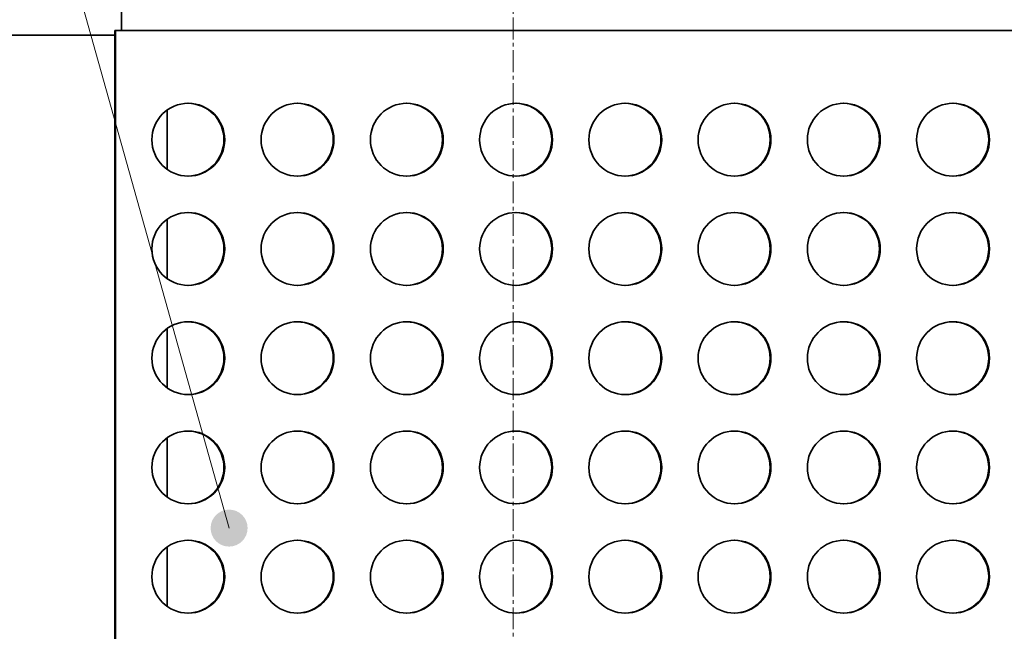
# Model space of a CAD drawing. Header units: millimetres. Extents: x 2945 to 26725, y -1082 to 16127.
# Tile 62 of 151: x 11444 to 11985, y 7329 to 7665. Entities that reach past the tile are written whole.
import ezdxf

# ---------------------------------------------------------------- set-up
doc = ezdxf.new("R2010")
doc.units = ezdxf.units.MM
doc.linetypes.add('点画线', pattern=[18, 12, -2, 2, -2])
for name, color, linetype, lineweight in [('中心线层', 1, '点画线', 18), ('几何体', 7, 'Continuous', 35), ('注释', 2, 'Continuous', 18)]:
    doc.layers.add(name, color=color, linetype=linetype, lineweight=lineweight)

# ---------------------------------------------------------------- blocks, each defined once
blk = doc.blocks.new('*X123')
at = {"layer": '注释', "linetype": 'Continuous'}
h = blk.add_hatch(color=0, dxfattribs=at)
edge = h.paths.add_edge_path(flags=0)
edge.add_arc((372.41, -1327.47), 10.16, 0, 360)
at = {"layer": '注释', "color": 0, "linetype": 'Continuous'}
blk.add_line((372.41, -1327.47), (0, 0), dxfattribs=at)

msp = doc.modelspace()

# ---------------------------------------------------------------- linework, layer by layer
at = {"layer": '中心线层'}
msp.add_line((11715.254, 7900.461), (11715.254, 5098.61), dxfattribs=at)
at = {"layer": '几何体'}
for p, q in [((11500.254, 7659.352), (11500.254, 7701.852)), ((11496.425, 7656.852), (11325.254, 7656.852)), ((11496.425, 5259.352), (11496.425, 7659.352)), ((11496.425, 7659.352), (11496.847, 7659.352)), ((11496.847, 5259.352), (11496.847, 7659.352)), ((11496.847, 7659.352), (12466.751, 7659.352)), ((11525.254, 7583.052), (11525.254, 7615.651)), ((11525.254, 7523.052), (11525.254, 7555.651)), ((11525.254, 7463.052), (11525.254, 7495.651)), ((11525.254, 7403.052), (11525.254, 7435.651)), ((11525.254, 7343.052), (11525.254, 7375.651))]:
    msp.add_line(p, q, dxfattribs=at)
for centre in [(11536.843, 7599.353), (11596.837, 7599.353), (11656.831, 7599.353), (11716.825, 7599.353), (11776.819, 7599.353), (11836.813, 7599.353), (11896.807, 7599.353), (11956.802, 7599.353), (11536.843, 7539.353), (11596.837, 7539.353), (11656.831, 7539.353), (11716.825, 7539.353), (11776.819, 7539.353), (11836.813, 7539.353), (11896.807, 7539.353), (11956.802, 7539.353), (11536.843, 7479.353), (11596.837, 7479.353), (11656.831, 7479.353), (11716.825, 7479.353), (11776.819, 7479.353), (11836.813, 7479.353), (11896.807, 7479.353), (11956.802, 7479.353), (11536.843, 7419.353), (11596.837, 7419.353), (11656.831, 7419.353), (11716.825, 7419.353), (11776.819, 7419.353), (11836.813, 7419.353), (11896.807, 7419.353), (11956.802, 7419.353), (11536.843, 7359.353), (11596.837, 7359.353), (11656.831, 7359.353), (11716.825, 7359.353), (11776.819, 7359.353), (11836.813, 7359.353), (11896.807, 7359.353), (11956.802, 7359.353)]:
    msp.add_circle(centre, 19.999, dxfattribs=at)
for centre in [(11536.419, 7599.352), (11596.413, 7599.352), (11656.407, 7599.352), (11716.401, 7599.352), (11776.395, 7599.352), (11836.389, 7599.352), (11896.384, 7599.352), (11956.378, 7599.352), (11536.419, 7539.352), (11596.413, 7539.352), (11656.407, 7539.352), (11716.401, 7539.352), (11776.395, 7539.352), (11836.389, 7539.352), (11896.384, 7539.352), (11956.378, 7539.352), (11536.419, 7479.352), (11596.413, 7479.352), (11656.407, 7479.352), (11716.401, 7479.352), (11776.395, 7479.352), (11836.389, 7479.352), (11896.384, 7479.352), (11956.378, 7479.352), (11536.419, 7419.352), (11596.413, 7419.352), (11656.407, 7419.352), (11716.401, 7419.352), (11776.395, 7419.352), (11836.389, 7419.352), (11896.384, 7419.352), (11956.378, 7419.352), (11536.419, 7359.352), (11596.413, 7359.352), (11656.407, 7359.352), (11716.401, 7359.352), (11776.395, 7359.352), (11836.389, 7359.352), (11896.384, 7359.352), (11956.378, 7359.352)]:
    msp.add_arc(centre, 20, 270.60978, 89.39022, dxfattribs=at)

# ---------------------------------------------------------------- block references
at = {"layer": '注释'}
msp.add_blockref('*X123', (11186.847, 8713.51), dxfattribs=at)

doc.saveas('drawing.dxf')
